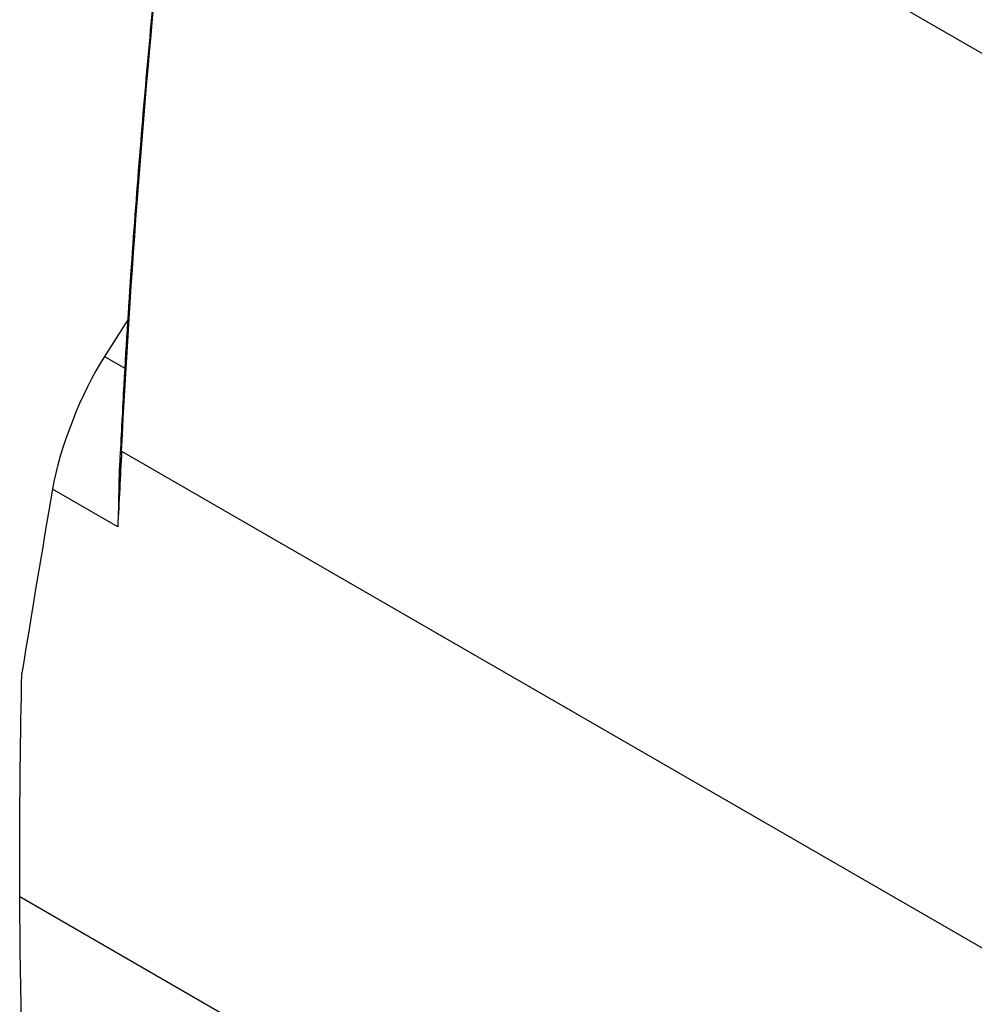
# Model space of a CAD drawing. Header units: millimetres. Extents: x -0.43 to 1.28, y -0.94 to 1.34.
# Tile 163 of 177: x 0.75 to 0.88, y 0.94 to 1.07. Entities that reach past the tile are written whole.
import ezdxf

# ---------------------------------------------------------------- set-up
doc = ezdxf.new("R2010")
doc.units = ezdxf.units.MM

msp = doc.modelspace()

# ---------------------------------------------------------------- linework, layer by layer
at = {"color": 7, "linetype": 'Continuous', "lineweight": 25}
for p, q in [((0.77597, 1.12421), (0.89615, 1.05484)), ((0.76475, 1.02958), (0.76162, 1.02472)), ((0.76339, 1.00205), (0.75471, 1.00706))]:
    msp.add_line(p, q, dxfattribs=at)
at = {"color": 250, "linetype": 'Continuous', "lineweight": 25}
for p, q in [((0.76162, 1.02472), (0.76434, 1.02315)), ((0.76391, 1.01214), (0.8789, 0.94576)), ((0.75036, 0.95287), (0.877, 0.87976))]:
    msp.add_line(p, q, dxfattribs=at)
at = {"color": 7, "linetype": 'Continuous', "lineweight": 25}
for centre, major_axis, start_param, end_param in [((0.76102, 1.015), (0.00559, 0.01408), 0.914185, 2.266839), ((1.25987, 1.64253), (0.44752, 1.12631), 2.266839, 2.293197)]:
    msp.add_ellipse(centre, major_axis=major_axis, ratio=0.252471, start_param=start_param, end_param=end_param, dxfattribs=at)
for points, knots in [([(0.77862, 1.15564), (0.77854, 1.15515), (0.77829, 1.15371), (0.77792, 1.15117), (0.77737, 1.14758), (0.77672, 1.1432), (0.77592, 1.13769), (0.77501, 1.13116), (0.77398, 1.12356), (0.77288, 1.11512), (0.77167, 1.10534), (0.77037, 1.09415), (0.76901, 1.08148), (0.76767, 1.06776), (0.76639, 1.05303), (0.7652, 1.03731), (0.7643, 1.02328), (0.76386, 1.01452), (0.76369, 1.01128)], [0, 0, 0, 0, 0.009592, 0.028814, 0.051349, 0.08216, 0.11757, 0.163387, 0.215131, 0.272797, 0.336373, 0.416259, 0.503838, 0.599093, 0.70201, 0.812571, 0.930763, 1, 1, 1, 1]), ([(0.7637, 1.01128), (0.76368, 1.011), (0.76357, 1.00965), (0.76353, 1.00702), (0.76348, 1.00412), (0.76342, 1.00256), (0.76339, 1.00205)], [0, 0, 0, 0, 0.091034, 0.434036, 0.815603, 1, 1, 1, 1]), ([(0.75035, 0.95286), (0.75034, 0.95443), (0.75033, 0.96429), (0.75045, 0.9742), (0.75063, 0.98258)], [0.2094365, 0.2094365, 0.2094365, 0.2094365, 0.2369929, 0.3828805, 0.3828805, 0.3828805, 0.3828805]), ([(0.7545, 0.87813), (0.75183, 0.9022), (0.75046, 0.92713), (0.75035, 0.95286), (0.75035, 0.95286)], [0.3828805, 0.3828805, 0.3828805, 0.3828805, 0.8360215, 0.8360594, 0.8360594, 0.8360594, 0.8360594])]:
    msp.add_open_spline(points, degree=3, knots=knots, dxfattribs=at)
for points in [[(0.76391, 1.01214), (0.76625, 1.05883), (0.77118, 1.10687), (0.77867, 1.15598)], [(0.76391, 1.01214), (0.76374, 1.00876), (0.76357, 1.00539), (0.76339, 1.00205)]]:
    msp.add_open_spline(points, degree=3, dxfattribs=at)

doc.saveas('drawing.dxf')
